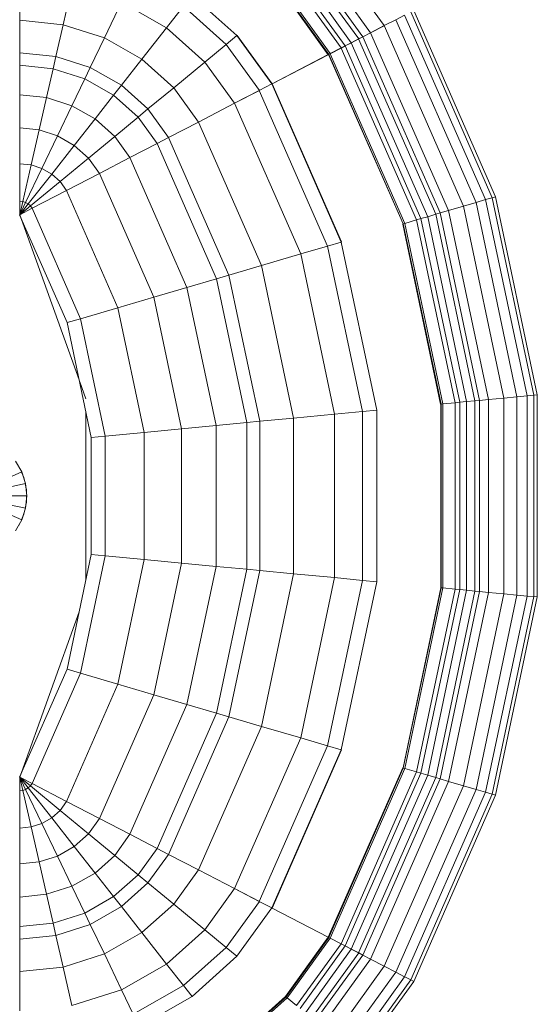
# Model space of a CAD drawing. Header units: millimetres. Extents: x 106 to 21007, y 2709 to 43947.
# Tile 22 of 31: x 14996 to 15215, y 40394 to 40810. Entities that reach past the tile are written whole.
import ezdxf

# ---------------------------------------------------------------- set-up
doc = ezdxf.new("R2010")
doc.units = ezdxf.units.MM
doc.layers.add('M-EQPM-____-OTLN', color=50, linetype='Continuous', lineweight=20)

# ---------------------------------------------------------------- blocks, each defined once
blk = doc.blocks.new('Прямая форма - 83 new-608916-В_Этаж 04_Вентиляция')
at = {"layer": 'M-EQPM-____-OTLN', "color": 9}
for p, q in [((-10.17, -229.97), (-5.13, -218.67)), ((-5.2, -231.59), (-2.62, -219.48)), ((0, -219.76), (0, -232.13)), ((2.62, -219.48), (5.2, -231.59)), ((5.13, -218.67), (10.17, -229.97)), ((-14.69, -227.36), (-10.17, -229.97)), ((-11.3, -229.32), (-12.5, -228.79)), ((10.17, -229.97), (14.69, -227.36)), ((12.5, -228.79), (11.3, -229.32)), ((-217.65, -229.09), (-201.03, -229.09)), ((-201.03, -229.09), (-199.15, -247.41)), ((-201.03, -229.09), (-187.3, -229.09)), ((-201.03, -229.09), (-199.15, -247.41)), ((-187.3, -229.09), (-185.73, -244.35)), ((-187.3, -229.09), (-182.02, -229.09)), ((-187.3, -229.09), (-185.73, -244.35)), ((-182.02, -229.09), (-180.56, -243.17)), ((-182.02, -229.09), (-169.53, -229.09)), ((-182.02, -229.09), (-180.56, -243.17)), ((-169.53, -229.09), (-168.36, -240.39)), ((-169.53, -229.09), (-155.5, -229.09)), ((-169.53, -229.09), (-168.36, -240.39)), ((-155.5, -229.09), (-154.66, -237.26)), ((-155.5, -229.09), (-140.36, -229.09)), ((-155.5, -229.09), (-154.66, -237.26)), ((-140.36, -229.09), (-139.86, -233.89)), ((-140.36, -229.09), (-124.56, -229.09)), ((-140.36, -229.09), (-139.86, -233.89)), ((-139.86, -233.89), (-124.43, -230.37)), ((-139.86, -233.89), (-124.43, -230.37)), ((-138.4, -238.46), (-124.04, -231.59)), ((-138.4, -238.46), (-124.04, -231.59)), ((-136.04, -242.61), (-123.41, -232.69)), ((-136.04, -242.61), (-123.41, -232.69)), ((-118.83, -229.09), (-124.56, -229.09)), ((-124.56, -229.09), (-124.43, -230.37)), ((-124.56, -229.09), (-124.43, -230.37)), ((-118.83, -229.09), (-124.43, -230.37)), ((-118.83, -229.09), (-124.43, -230.37)), ((-124.43, -230.37), (-124.04, -231.59)), ((-124.43, -230.37), (-124.04, -231.59)), ((-118.83, -229.09), (-124.04, -231.59)), ((-118.83, -229.09), (-124.04, -231.59)), ((-124.04, -231.59), (-123.41, -232.69)), ((-124.04, -231.59), (-123.41, -232.69)), ((-118.83, -229.09), (-123.41, -232.69)), ((-118.83, -229.09), (-123.41, -232.69)), ((-123.41, -232.69), (-122.57, -233.63)), ((-123.41, -232.69), (-122.57, -233.63)), ((-118.83, -229.09), (-122.57, -233.63)), ((-118.83, -229.09), (-122.57, -233.63)), ((-121.57, -234.34), (-118.85, -229.09)), ((-118.83, -229.09), (-121.56, -234.36)), ((-118.83, -229.07), (-73.23, -249.09)), ((-49.02, -254.19), (-118.83, -229.09)), ((-10.17, -229.97), (-5.2, -231.59)), ((-7.73, -230.91), (-10.11, -229.85)), ((-6.44, -231.18), (-7.73, -230.91)), ((-5.2, -231.59), (0, -232.13)), ((-2.61, -232), (-5.17, -231.45)), ((0, -232), (-2.61, -232)), ((0, -232.13), (5.2, -231.59)), ((2.61, -232), (1.3, -232)), ((5.17, -231.45), (2.61, -232)), ((5.2, -231.59), (10.17, -229.97)), ((7.73, -230.91), (6.44, -231.18)), ((10.11, -229.85), (7.73, -230.91)), ((118.83, -229.09), (49.02, -254.19)), ((73.23, -249.09), (118.83, -229.07)), ((118.83, -229.09), (124.43, -230.37)), ((118.83, -229.09), (124.56, -229.09)), ((118.83, -229.09), (124.04, -231.59)), ((118.83, -229.09), (124.43, -230.37)), ((118.83, -229.09), (123.41, -232.69)), ((118.83, -229.09), (124.04, -231.59)), ((118.83, -229.09), (122.57, -233.63)), ((118.83, -229.09), (123.41, -232.69)), ((118.83, -229.09), (121.56, -234.36)), ((118.83, -229.09), (122.57, -233.63)), ((121.57, -234.34), (118.85, -229.09)), ((122.57, -233.63), (123.41, -232.69)), ((122.57, -233.63), (123.41, -232.69)), ((123.41, -232.69), (124.04, -231.59)), ((123.41, -232.69), (124.04, -231.59)), ((136.04, -242.61), (123.41, -232.69)), ((136.04, -242.61), (123.41, -232.69)), ((124.04, -231.59), (124.43, -230.37)), ((124.04, -231.59), (124.43, -230.37)), ((138.4, -238.46), (124.04, -231.59)), ((138.4, -238.46), (124.04, -231.59)), ((124.43, -230.37), (124.56, -229.09)), ((124.43, -230.37), (124.56, -229.09)), ((139.86, -233.89), (124.43, -230.37)), ((139.86, -233.89), (124.43, -230.37)), ((140.36, -229.09), (124.56, -229.09)), ((139.86, -233.89), (140.36, -229.09)), ((139.86, -233.89), (140.36, -229.09)), ((155.5, -229.09), (140.36, -229.09)), ((154.66, -237.26), (155.5, -229.09)), ((154.66, -237.26), (155.5, -229.09)), ((169.53, -229.09), (155.5, -229.09)), ((168.36, -240.39), (169.53, -229.09)), ((168.36, -240.39), (169.53, -229.09)), ((182.02, -229.09), (169.53, -229.09)), ((180.56, -243.17), (182.02, -229.09)), ((180.56, -243.17), (182.02, -229.09)), ((187.3, -229.09), (182.02, -229.09)), ((185.73, -244.35), (187.3, -229.09)), ((185.73, -244.35), (187.3, -229.09)), ((201.03, -229.09), (187.3, -229.09)), ((199.15, -247.41), (201.03, -229.09)), ((199.15, -247.41), (201.03, -229.09)), ((217.65, -229.09), (201.03, -229.09)), ((-154.66, -237.26), (-139.86, -233.89)), ((-154.66, -237.26), (-139.86, -233.89)), ((-139.86, -233.89), (-138.4, -238.46)), ((-139.86, -233.89), (-138.4, -238.46)), ((-132.89, -246.14), (-122.57, -233.63)), ((-132.89, -246.14), (-122.57, -233.63)), ((-129.1, -248.85), (-121.57, -234.34)), ((-129.09, -248.88), (-121.56, -234.36)), ((-122.57, -233.63), (-121.56, -234.36)), ((-122.57, -233.63), (-121.56, -234.36)), ((-121.57, -234.34), (-74.91, -254.82)), ((-121.57, -234.34), (-74.91, -254.82)), ((74.91, -254.82), (121.57, -234.34)), ((74.91, -254.82), (121.57, -234.34)), ((121.56, -234.36), (122.57, -233.63)), ((121.56, -234.36), (122.57, -233.63)), ((129.09, -248.88), (121.56, -234.36)), ((129.11, -248.85), (121.57, -234.34)), ((132.89, -246.14), (122.57, -233.63)), ((132.89, -246.14), (122.57, -233.63)), ((138.4, -238.46), (139.86, -233.89)), ((138.4, -238.46), (139.86, -233.89)), ((154.66, -237.26), (139.86, -233.89)), ((154.66, -237.26), (139.86, -233.89)), ((-180.56, -243.17), (-168.36, -240.39)), ((-180.56, -243.17), (-168.36, -240.39)), ((-168.36, -240.39), (-154.66, -237.26)), ((-168.36, -240.39), (-154.66, -237.26)), ((-168.36, -240.39), (-164.92, -251.17)), ((-168.36, -240.39), (-164.92, -251.17)), ((-154.66, -237.26), (-152.17, -245.06)), ((-154.66, -237.26), (-152.17, -245.06)), ((-152.17, -245.06), (-138.4, -238.46)), ((-152.17, -245.06), (-138.4, -238.46)), ((-138.4, -238.46), (-136.04, -242.61)), ((-138.4, -238.46), (-136.04, -242.61)), ((136.04, -242.61), (138.4, -238.46)), ((136.04, -242.61), (138.4, -238.46)), ((152.17, -245.06), (138.4, -238.46)), ((152.17, -245.06), (138.4, -238.46)), ((152.17, -245.06), (154.66, -237.26)), ((152.17, -245.06), (154.66, -237.26)), ((168.36, -240.39), (154.66, -237.26)), ((168.36, -240.39), (154.66, -237.26)), ((164.92, -251.17), (168.36, -240.39)), ((164.92, -251.17), (168.36, -240.39)), ((180.56, -243.17), (168.36, -240.39)), ((180.56, -243.17), (168.36, -240.39)), ((-199.15, -247.41), (-185.73, -244.35)), ((-199.15, -247.41), (-185.73, -244.35)), ((-185.73, -244.35), (-180.56, -243.17)), ((-185.73, -244.35), (-180.56, -243.17)), ((-185.73, -244.35), (-181.08, -258.9)), ((-185.73, -244.35), (-181.08, -258.9)), ((-180.56, -243.17), (-176.28, -256.6)), ((-180.56, -243.17), (-176.28, -256.6)), ((-164.92, -251.17), (-152.17, -245.06)), ((-164.92, -251.17), (-152.17, -245.06)), ((-152.17, -245.06), (-148.15, -252.12)), ((-152.17, -245.06), (-148.15, -252.12)), ((-148.15, -252.12), (-136.04, -242.61)), ((-148.15, -252.12), (-136.04, -242.61)), ((-136.04, -242.61), (-132.89, -246.14)), ((-136.04, -242.61), (-132.89, -246.14)), ((132.89, -246.14), (136.04, -242.61)), ((132.89, -246.14), (136.04, -242.61)), ((148.15, -252.12), (136.04, -242.61)), ((148.15, -252.12), (136.04, -242.61)), ((148.15, -252.12), (152.17, -245.06)), ((148.15, -252.12), (152.17, -245.06)), ((164.92, -251.17), (152.17, -245.06)), ((164.92, -251.17), (152.17, -245.06)), ((176.28, -256.6), (180.56, -243.17)), ((176.28, -256.6), (180.56, -243.17)), ((185.73, -244.35), (180.56, -243.17)), ((185.73, -244.35), (180.56, -243.17)), ((181.08, -258.9), (185.73, -244.35)), ((181.08, -258.9), (185.73, -244.35)), ((199.15, -247.41), (185.73, -244.35)), ((199.15, -247.41), (185.73, -244.35)), ((-215.38, -251.11), (-199.15, -247.41)), ((-215.38, -251.11), (-199.15, -247.41)), ((-199.15, -247.41), (-193.57, -264.88)), ((-199.15, -247.41), (-193.57, -264.88)), ((-142.78, -258.12), (-132.89, -246.14)), ((-142.78, -258.12), (-132.89, -246.14)), ((-136.32, -262.77), (-129.1, -248.85)), ((-136.31, -262.79), (-129.09, -248.88)), ((-132.89, -246.14), (-129.09, -248.88)), ((-132.89, -246.14), (-129.09, -248.88)), ((-129.1, -248.85), (-79.55, -270.61)), ((-129.1, -248.85), (-79.55, -270.61)), ((-74.91, -254.82), (-73.23, -249.09)), ((-74.91, -254.82), (-73.23, -249.09)), ((-73.23, -249.09), (-24.73, -259.3)), ((24.73, -259.3), (73.23, -249.09)), ((74.91, -254.82), (73.23, -249.09)), ((74.91, -254.82), (73.23, -249.09)), ((79.55, -270.61), (129.11, -248.85)), ((79.55, -270.61), (129.11, -248.85)), ((129.09, -248.88), (132.89, -246.14)), ((129.09, -248.88), (132.89, -246.14)), ((136.31, -262.79), (129.09, -248.88)), ((136.33, -262.77), (129.11, -248.85)), ((142.78, -258.12), (132.89, -246.14)), ((142.78, -258.12), (132.89, -246.14)), ((193.57, -264.88), (199.15, -247.41)), ((193.57, -264.88), (199.15, -247.41)), ((215.38, -251.11), (199.15, -247.41)), ((215.38, -251.11), (199.15, -247.41)), ((-215.38, -251.11), (-208.67, -272.12)), ((-215.38, -251.11), (-208.67, -272.12)), ((-176.28, -256.6), (-164.92, -251.17)), ((-176.28, -256.6), (-164.92, -251.17)), ((-164.92, -251.17), (-159.36, -260.93)), ((-164.92, -251.17), (-159.36, -260.93)), ((-159.36, -260.93), (-148.15, -252.12)), ((-159.36, -260.93), (-148.15, -252.12)), ((-148.15, -252.12), (-142.78, -258.12)), ((-148.15, -252.12), (-142.78, -258.12)), ((142.78, -258.12), (148.15, -252.12)), ((142.78, -258.12), (148.15, -252.12)), ((159.36, -260.93), (148.15, -252.12)), ((159.36, -260.93), (148.15, -252.12)), ((159.36, -260.93), (164.92, -251.17)), ((159.36, -260.93), (164.92, -251.17)), ((176.28, -256.6), (164.92, -251.17)), ((176.28, -256.6), (164.92, -251.17)), ((-181.08, -258.9), (-176.28, -256.6)), ((-181.08, -258.9), (-176.28, -256.6)), ((-176.28, -256.6), (-169.35, -268.77)), ((-176.28, -256.6), (-169.35, -268.77)), ((-79.55, -270.61), (-74.91, -254.82)), ((-79.55, -270.61), (-74.91, -254.82)), ((-74.91, -254.82), (-25.3, -265.27)), ((-74.91, -254.82), (-25.3, -265.27)), ((35.49, -257.04), (-35.49, -257.04)), ((25.3, -265.27), (74.91, -254.82)), ((25.3, -265.27), (74.91, -254.82)), ((48.27, -254.46), (41.1, -257.04)), ((79.55, -270.61), (74.91, -254.82)), ((79.55, -270.61), (74.91, -254.82)), ((169.35, -268.77), (176.28, -256.6)), ((169.35, -268.77), (176.28, -256.6)), ((181.08, -258.9), (176.28, -256.6)), ((181.08, -258.9), (176.28, -256.6)), ((-193.57, -264.88), (-181.08, -258.9)), ((-193.57, -264.88), (-181.08, -258.9)), ((-181.08, -258.9), (-173.57, -272.09)), ((-181.08, -258.9), (-173.57, -272.09)), ((-169.35, -268.77), (-159.36, -260.93)), ((-169.35, -268.77), (-159.36, -260.93)), ((-159.36, -260.93), (-151.94, -269.23)), ((-159.36, -260.93), (-151.94, -269.23)), ((-151.94, -269.23), (-142.78, -258.12)), ((-151.94, -269.23), (-142.78, -258.12)), ((-142.78, -258.12), (-136.31, -262.79)), ((-142.78, -258.12), (-136.31, -262.79)), ((-25.3, -265.27), (-24.73, -259.3)), ((-25.3, -265.27), (-24.73, -259.3)), ((-24.73, -259.3), (24.73, -259.3)), ((25.3, -265.27), (24.73, -259.3)), ((25.3, -265.27), (24.73, -259.3)), ((136.31, -262.79), (142.78, -258.12)), ((136.31, -262.79), (142.78, -258.12)), ((151.94, -269.23), (142.78, -258.12)), ((151.94, -269.23), (142.78, -258.12)), ((151.94, -269.23), (159.36, -260.93)), ((151.94, -269.23), (159.36, -260.93)), ((169.35, -268.77), (159.36, -260.93)), ((169.35, -268.77), (159.36, -260.93)), ((173.57, -272.09), (181.08, -258.9)), ((173.57, -272.09), (181.08, -258.9)), ((193.57, -264.88), (181.08, -258.9)), ((193.57, -264.88), (181.08, -258.9)), ((-208.67, -272.12), (-193.57, -264.88)), ((-208.67, -272.12), (-193.57, -264.88)), ((-193.57, -264.88), (-184.55, -280.71)), ((-193.57, -264.88), (-184.55, -280.71)), ((-143.01, -275.66), (-136.32, -262.77)), ((-143, -275.69), (-136.31, -262.79)), ((-136.32, -262.77), (-84, -285.74)), ((-136.32, -262.77), (-84, -285.74)), ((-26.87, -281.7), (-25.3, -265.27)), ((-26.87, -281.7), (-25.3, -265.27)), ((-25.3, -265.27), (25.3, -265.27)), ((-25.3, -265.27), (25.3, -265.27)), ((26.87, -281.7), (25.3, -265.27)), ((26.87, -281.7), (25.3, -265.27)), ((84, -285.74), (136.33, -262.77)), ((84, -285.74), (136.33, -262.77)), ((143, -275.69), (136.31, -262.79)), ((143.01, -275.66), (136.33, -262.77)), ((184.55, -280.71), (193.57, -264.88)), ((184.55, -280.71), (193.57, -264.88)), ((208.67, -272.12), (193.57, -264.88)), ((208.67, -272.12), (193.57, -264.88)), ((-173.57, -272.09), (-169.35, -268.77)), ((-173.57, -272.09), (-169.35, -268.77)), ((-169.35, -268.77), (-160.1, -279.12)), ((-169.35, -268.77), (-160.1, -279.12)), ((-160.1, -279.12), (-151.94, -269.23)), ((-160.1, -279.12), (-151.94, -269.23)), ((-151.94, -269.23), (-143, -275.69)), ((-151.94, -269.23), (-143, -275.69)), ((143, -275.69), (151.94, -269.23)), ((143, -275.69), (151.94, -269.23)), ((160.1, -279.12), (151.94, -269.23)), ((160.1, -279.12), (151.94, -269.23)), ((160.1, -279.12), (169.35, -268.77)), ((160.1, -279.12), (169.35, -268.77)), ((173.57, -272.09), (169.35, -268.77)), ((173.57, -272.09), (169.35, -268.77)), ((-219, -277.06), (-208.67, -272.12)), ((-219, -277.06), (-208.67, -272.12)), ((-208.67, -272.12), (-197.84, -291.15)), ((-208.67, -272.12), (-197.84, -291.15)), ((-184.55, -280.71), (-173.57, -272.09)), ((-184.55, -280.71), (-173.57, -272.09)), ((-173.57, -272.09), (-163.55, -283.3)), ((-173.57, -272.09), (-163.55, -283.3)), ((-84, -285.74), (-79.55, -270.61)), ((-84, -285.74), (-79.55, -270.61)), ((-79.55, -270.61), (-26.87, -281.7)), ((-79.55, -270.61), (-26.87, -281.7)), ((26.87, -281.7), (79.55, -270.61)), ((26.87, -281.7), (79.55, -270.61)), ((84, -285.74), (79.55, -270.61)), ((84, -285.74), (79.55, -270.61)), ((163.55, -283.3), (173.57, -272.09)), ((163.55, -283.3), (173.57, -272.09)), ((184.55, -280.71), (173.57, -272.09)), ((184.55, -280.71), (173.57, -272.09)), ((197.84, -291.15), (208.67, -272.12)), ((197.84, -291.15), (208.67, -272.12)), ((-219, -277.06), (-206.92, -298.28)), ((-219, -277.06), (-206.92, -298.28)), ((-148.97, -287.14), (-143.01, -275.66)), ((-148.95, -287.16), (-143, -275.69)), ((-143.01, -275.66), (-88.12, -299.76)), ((-143.01, -275.66), (-88.12, -299.76)), ((88.13, -299.76), (143.01, -275.66)), ((88.13, -299.76), (143.01, -275.66)), ((148.95, -287.16), (143, -275.69)), ((148.97, -287.14), (143.01, -275.66)), ((-224.25, -279.58), (-211.54, -301.9)), ((-211.54, -301.9), (-224.25, -279.58)), ((-197.84, -291.15), (-184.55, -280.71)), ((-197.84, -291.15), (-184.55, -280.71)), ((-184.55, -280.71), (-172.52, -294.17)), ((-184.55, -280.71), (-172.52, -294.17)), ((-163.55, -283.3), (-160.1, -279.12)), ((-163.55, -283.3), (-160.1, -279.12)), ((-160.1, -279.12), (-148.95, -287.16)), ((-160.1, -279.12), (-148.95, -287.16)), ((-28.37, -297.46), (-26.87, -281.7)), ((-28.37, -297.46), (-26.87, -281.7)), ((-26.87, -281.7), (26.87, -281.7)), ((-26.87, -281.7), (26.87, -281.7)), ((28.37, -297.46), (26.87, -281.7)), ((28.37, -297.46), (26.87, -281.7)), ((148.95, -287.16), (160.1, -279.12)), ((148.95, -287.16), (160.1, -279.12)), ((163.55, -283.3), (160.1, -279.12)), ((163.55, -283.3), (160.1, -279.12)), ((172.52, -294.17), (184.55, -280.71)), ((172.52, -294.17), (184.55, -280.71)), ((197.84, -291.15), (184.55, -280.71)), ((197.84, -291.15), (184.55, -280.71)), ((-172.52, -294.17), (-163.55, -283.3)), ((-172.52, -294.17), (-163.55, -283.3)), ((-163.55, -283.3), (-151.47, -292.02)), ((-163.55, -283.3), (-151.47, -292.02)), ((-88.12, -299.76), (-84, -285.74)), ((-88.12, -299.76), (-84, -285.74)), ((-84, -285.74), (-28.37, -297.46)), ((-84, -285.74), (-28.37, -297.46)), ((28.37, -297.46), (84, -285.74)), ((28.37, -297.46), (84, -285.74)), ((88.13, -299.76), (84, -285.74)), ((88.13, -299.76), (84, -285.74)), ((151.47, -292.02), (163.55, -283.3)), ((151.47, -292.02), (163.55, -283.3)), ((172.52, -294.17), (163.55, -283.3)), ((172.52, -294.17), (163.55, -283.3)), ((-206.92, -298.28), (-197.84, -291.15)), ((-206.92, -298.28), (-197.84, -291.15)), ((-197.84, -291.15), (-183.37, -307.32)), ((-197.84, -291.15), (-183.37, -307.32)), ((-151.49, -291.99), (-148.97, -287.14)), ((-151.47, -292.02), (-148.95, -287.16)), ((-148.97, -287.14), (-91.79, -312.24)), ((-148.97, -287.14), (-91.79, -312.24)), ((91.79, -312.24), (148.97, -287.14)), ((91.79, -312.24), (148.97, -287.14)), ((151.47, -292.02), (148.95, -287.16)), ((151.49, -291.99), (148.97, -287.14)), ((183.37, -307.32), (197.84, -291.15)), ((183.37, -307.32), (197.84, -291.15)), ((206.92, -298.28), (197.84, -291.15)), ((206.92, -298.28), (197.84, -291.15)), ((-183.37, -307.32), (-172.52, -294.17)), ((-183.37, -307.32), (-172.52, -294.17)), ((-172.52, -294.17), (-158.02, -304.64)), ((-172.52, -294.17), (-158.02, -304.64)), ((-158.03, -304.61), (-151.49, -291.99)), ((-158.02, -304.64), (-151.47, -292.02)), ((-151.49, -291.99), (-93.35, -317.52)), ((-151.49, -291.99), (-93.35, -317.52)), ((93.35, -317.52), (151.49, -291.99)), ((93.35, -317.52), (151.49, -291.99)), ((158.02, -304.64), (151.47, -292.02)), ((158.03, -304.61), (151.49, -291.99)), ((158.02, -304.64), (172.52, -294.17)), ((158.02, -304.64), (172.52, -294.17)), ((183.37, -307.32), (172.52, -294.17)), ((183.37, -307.32), (172.52, -294.17)), ((-211.54, -301.9), (-206.92, -298.28)), ((-211.54, -301.9), (-206.92, -298.28)), ((-206.92, -298.28), (-190.79, -316.32)), ((-206.92, -298.28), (-190.79, -316.32)), ((-29.77, -312.05), (-28.37, -297.46)), ((-29.77, -312.05), (-28.37, -297.46)), ((-28.37, -297.46), (28.37, -297.46)), ((-28.37, -297.46), (28.37, -297.46)), ((29.77, -312.05), (28.37, -297.46)), ((29.77, -312.05), (28.37, -297.46)), ((190.79, -316.32), (206.92, -298.28)), ((190.79, -316.32), (206.92, -298.28)), ((-211.54, -301.9), (-194.56, -320.89)), ((-194.56, -320.89), (-211.54, -301.9)), ((-91.79, -312.24), (-88.12, -299.76)), ((-91.79, -312.24), (-88.12, -299.76)), ((-88.12, -299.76), (-29.77, -312.05)), ((-88.12, -299.76), (-29.77, -312.05)), ((29.77, -312.05), (88.13, -299.76)), ((29.77, -312.05), (88.13, -299.76)), ((91.79, -312.24), (88.13, -299.76)), ((91.79, -312.24), (88.13, -299.76)), ((194.56, -320.89), (211.54, -301.9)), ((211.54, -301.9), (194.56, -320.89)), ((-190.79, -316.32), (-183.37, -307.32)), ((-190.79, -316.32), (-183.37, -307.32)), ((-183.37, -307.32), (-165.94, -319.91)), ((-183.37, -307.32), (-165.94, -319.91)), ((-165.95, -319.88), (-158.03, -304.61)), ((-165.94, -319.91), (-158.02, -304.64)), ((-158.03, -304.61), (-97.38, -331.24)), ((-158.03, -304.61), (-97.38, -331.24)), ((97.38, -331.24), (158.03, -304.61)), ((97.38, -331.24), (158.03, -304.61)), ((165.94, -319.91), (158.02, -304.64)), ((165.96, -319.88), (158.03, -304.61)), ((165.94, -319.91), (183.37, -307.32)), ((165.94, -319.91), (183.37, -307.32)), ((190.79, -316.32), (183.37, -307.32)), ((190.79, -316.32), (183.37, -307.32)), ((-31, -325.04), (-29.77, -312.05)), ((-31, -325.04), (-29.77, -312.05)), ((-29.77, -312.05), (29.77, -312.05)), ((-29.77, -312.05), (29.77, -312.05)), ((31.01, -325.04), (29.77, -312.05)), ((31.01, -325.04), (29.77, -312.05)), ((-93.35, -317.52), (-91.79, -312.24)), ((-93.35, -317.52), (-91.79, -312.24)), ((-91.79, -312.24), (-31, -325.04)), ((-91.79, -312.24), (-31, -325.04)), ((31.01, -325.04), (91.79, -312.24)), ((31.01, -325.04), (91.79, -312.24)), ((93.35, -317.52), (91.79, -312.24)), ((93.35, -317.52), (91.79, -312.24)), ((-232.98, -318.74), (-212.08, -342.12)), ((-232.98, -318.74), (-212.08, -342.12)), ((-232.48, -318.35), (-211.67, -341.62)), ((-232.48, -318.35), (-211.67, -341.62)), ((-232.37, -318.27), (-211.59, -341.52)), ((-232.37, -318.27), (-211.59, -341.52)), ((-211.5, -341.42), (-232.27, -318.19)), ((-232.27, -318.19), (-211.5, -341.42)), ((-194.56, -320.89), (-190.79, -316.32)), ((-194.56, -320.89), (-190.79, -316.32)), ((-190.79, -316.32), (-171.36, -330.35)), ((-190.79, -316.32), (-171.36, -330.35)), ((-171.37, -330.33), (-165.95, -319.88)), ((-171.36, -330.35), (-165.94, -319.91)), ((-165.95, -319.88), (-102.26, -347.85)), ((-165.95, -319.88), (-102.26, -347.85)), ((-97.38, -331.24), (-93.35, -317.52)), ((-97.38, -331.24), (-93.35, -317.52)), ((-93.35, -317.52), (-31.53, -330.54)), ((-93.35, -317.52), (-31.53, -330.54)), ((31.53, -330.54), (93.35, -317.52)), ((31.53, -330.54), (93.35, -317.52)), ((97.38, -331.24), (93.35, -317.52)), ((97.38, -331.24), (93.35, -317.52)), ((102.26, -347.85), (165.96, -319.88)), ((102.26, -347.85), (165.96, -319.88)), ((171.36, -330.35), (165.94, -319.91)), ((171.37, -330.33), (165.96, -319.88)), ((171.36, -330.35), (190.79, -316.32)), ((171.36, -330.35), (190.79, -316.32)), ((194.56, -320.89), (190.79, -316.32)), ((194.56, -320.89), (190.79, -316.32)), ((-194.56, -320.89), (-174.11, -335.65)), ((-194.56, -320.89), (-174.11, -335.65)), ((174.11, -335.65), (194.56, -320.89)), ((174.11, -335.65), (194.56, -320.89)), ((194.65, -320.99), (174.17, -335.77)), ((174.17, -335.77), (194.65, -320.99)), ((194.65, -320.99), (194.56, -320.89)), ((194.65, -320.99), (194.56, -320.89)), ((-31.53, -330.54), (-31, -325.04)), ((-31.53, -330.54), (-31, -325.04)), ((-31, -325.04), (31.01, -325.04)), ((-31, -325.04), (31.01, -325.04)), ((31.53, -330.54), (31.01, -325.04)), ((31.53, -330.54), (31.01, -325.04)), ((-174.12, -335.63), (-171.37, -330.33)), ((-171.37, -330.33), (-105.6, -359.2)), ((-171.37, -330.33), (-105.6, -359.2)), ((-102.26, -347.85), (-97.38, -331.24)), ((-102.26, -347.85), (-97.38, -331.24)), ((-97.38, -331.24), (-32.89, -344.83)), ((-97.38, -331.24), (-32.89, -344.83)), ((-32.89, -344.83), (-31.53, -330.54)), ((-32.89, -344.83), (-31.53, -330.54)), ((-31.53, -330.54), (31.53, -330.54)), ((-31.53, -330.54), (31.53, -330.54)), ((32.89, -344.83), (31.53, -330.54)), ((32.89, -344.83), (31.53, -330.54)), ((32.89, -344.83), (97.38, -331.24)), ((32.89, -344.83), (97.38, -331.24)), ((102.26, -347.85), (97.38, -331.24)), ((102.26, -347.85), (97.38, -331.24)), ((105.6, -359.2), (171.37, -330.33)), ((105.6, -359.2), (171.37, -330.33)), ((174.12, -335.63), (171.37, -330.33)), ((-186.5, -359.48), (-174.19, -335.75)), ((-174.17, -335.77), (-186.47, -359.48)), ((-174.19, -335.75), (-174.12, -335.63)), ((-107.33, -365.1), (-174.19, -335.75)), ((-174.19, -335.75), (-107.33, -365.1)), ((-174.17, -335.77), (-174.11, -335.65)), ((-174.12, -335.63), (-107.3, -364.97)), ((-174.12, -335.63), (-107.3, -364.97)), ((107.3, -364.97), (174.12, -335.63)), ((107.3, -364.97), (174.12, -335.63)), ((107.33, -365.1), (174.19, -335.75)), ((107.33, -365.1), (174.19, -335.75)), ((174.17, -335.77), (174.11, -335.65)), ((174.19, -335.75), (174.12, -335.63)), ((174.17, -335.77), (186.47, -359.48)), ((186.5, -359.48), (174.19, -335.75)), ((-215.37, -346.11), (-212.08, -342.12)), ((-215.37, -346.11), (-212.08, -342.12)), ((-212.08, -342.12), (-211.67, -341.62)), ((-212.08, -342.12), (-211.67, -341.62)), ((-212.08, -342.12), (-186.91, -360.29)), ((-212.08, -342.12), (-186.91, -360.29)), ((-211.67, -341.62), (-211.59, -341.52)), ((-211.67, -341.62), (-211.59, -341.52)), ((-211.67, -341.62), (-186.62, -359.7)), ((-211.67, -341.62), (-186.62, -359.7)), ((-211.59, -341.52), (-211.5, -341.42)), ((-211.59, -341.52), (-211.5, -341.42)), ((-211.59, -341.52), (-186.56, -359.58)), ((-211.59, -341.52), (-186.56, -359.58)), ((-211.5, -341.42), (-186.47, -359.48)), ((-211.5, -341.42), (-186.47, -359.48)), ((-34.54, -362.11), (-32.89, -344.83)), ((-34.54, -362.11), (-32.89, -344.83)), ((-32.89, -344.83), (32.89, -344.83)), ((-32.89, -344.83), (32.89, -344.83)), ((34.54, -362.11), (32.89, -344.83)), ((34.54, -362.11), (32.89, -344.83)), ((211.5, -341.42), (186.47, -359.48)), ((186.47, -359.48), (211.5, -341.42)), ((186.56, -359.58), (211.59, -341.52)), ((186.56, -359.58), (211.59, -341.52)), ((186.62, -359.7), (211.67, -341.62)), ((186.62, -359.7), (211.67, -341.62)), ((186.91, -360.29), (212.08, -342.12)), ((186.91, -360.29), (212.08, -342.12)), ((-216.57, -347.56), (-190.19, -366.61)), ((-216.57, -347.56), (-190.19, -366.61)), ((-215.37, -346.11), (-189.31, -364.92)), ((-215.37, -346.11), (-189.31, -364.92)), ((-105.6, -359.2), (-102.26, -347.85)), ((-105.6, -359.2), (-102.26, -347.85)), ((-102.26, -347.85), (-34.54, -362.11)), ((-102.26, -347.85), (-34.54, -362.11)), ((34.54, -362.11), (102.26, -347.85)), ((34.54, -362.11), (102.26, -347.85)), ((105.6, -359.2), (102.26, -347.85)), ((105.6, -359.2), (102.26, -347.85)), ((189.31, -364.92), (215.37, -346.11)), ((189.31, -364.92), (215.37, -346.11)), ((190.19, -366.61), (216.57, -347.56)), ((190.19, -366.61), (216.57, -347.56)), ((-220.62, -352.47), (-193.14, -372.31)), ((-220.62, -352.47), (-193.14, -372.31)), ((-218.42, -349.8), (-191.53, -369.2)), ((-218.42, -349.8), (-191.53, -369.2)), ((191.54, -369.2), (218.42, -349.8)), ((191.54, -369.2), (218.42, -349.8)), ((193.14, -372.31), (220.62, -352.47)), ((193.14, -372.31), (220.62, -352.47)), ((-224.2, -356.81), (-195.76, -377.34)), ((-224.2, -356.81), (-195.76, -377.34)), ((-221.87, -353.98), (-194.04, -374.07)), ((-221.87, -353.98), (-194.04, -374.07)), ((194.06, -374.06), (221.87, -353.98)), ((194.06, -374.06), (221.87, -353.98)), ((195.76, -377.34), (224.2, -356.81)), ((195.76, -377.34), (224.2, -356.81)), ((-228.31, -361.79), (-198.76, -383.13)), ((-228.31, -361.79), (-198.76, -383.13)), ((-189.31, -364.91), (-186.91, -360.27)), ((-189.3, -364.93), (-186.9, -360.3)), ((-186.91, -360.27), (-186.62, -359.72)), ((-186.9, -360.3), (-186.6, -359.72)), ((-186.9, -360.28), (-115.17, -391.77)), ((-186.9, -360.28), (-115.17, -391.77)), ((-186.62, -359.72), (-186.56, -359.6)), ((-186.6, -359.72), (-186.54, -359.6)), ((-186.6, -359.73), (-115, -391.17)), ((-186.6, -359.73), (-115, -391.17)), ((-186.56, -359.6), (-186.5, -359.48)), ((-186.54, -359.6), (-186.47, -359.48)), ((-186.54, -359.61), (-114.96, -391.04)), ((-186.54, -359.61), (-114.96, -391.04)), ((-114.92, -390.91), (-186.5, -359.48)), ((-186.5, -359.48), (-114.92, -390.91)), ((-107.3, -364.97), (-105.6, -359.2)), ((-107.3, -364.97), (-105.6, -359.2)), ((-105.6, -359.2), (-35.67, -373.93)), ((-105.6, -359.2), (-35.67, -373.93)), ((35.67, -373.93), (105.6, -359.2)), ((35.67, -373.93), (105.6, -359.2)), ((107.3, -364.97), (105.6, -359.2)), ((107.3, -364.97), (105.6, -359.2)), ((114.96, -391.04), (186.54, -359.61)), ((114.96, -391.04), (186.54, -359.61)), ((115, -391.17), (186.6, -359.73)), ((115, -391.17), (186.6, -359.73)), ((115.17, -391.77), (186.9, -360.28)), ((115.17, -391.77), (186.9, -360.28)), ((186.54, -359.6), (186.47, -359.48)), ((186.5, -359.48), (186.56, -359.6)), ((186.6, -359.72), (186.54, -359.6)), ((186.62, -359.72), (186.56, -359.6)), ((186.9, -360.3), (186.6, -359.72)), ((186.91, -360.27), (186.62, -359.72)), ((189.3, -364.93), (186.9, -360.3)), ((189.31, -364.91), (186.91, -360.27)), ((198.76, -383.13), (228.31, -361.79)), ((198.76, -383.13), (228.31, -361.79)), ((-231.76, -365.97), (-201.27, -387.98)), ((-231.76, -365.97), (-201.27, -387.98)), ((-190.19, -366.59), (-189.31, -364.91)), ((-190.17, -366.62), (-189.3, -364.93)), ((-189.3, -364.91), (-116.66, -396.81)), ((-189.3, -364.91), (-116.66, -396.81)), ((-107.33, -365.1), (-107.3, -364.97)), ((-107.33, -365.1), (-107.3, -364.97)), ((-107.3, -364.97), (-36.24, -379.93)), ((-36.24, -379.93), (-107.3, -364.97)), ((-35.67, -373.93), (-34.54, -362.11)), ((-35.67, -373.93), (-34.54, -362.11)), ((-34.54, -362.11), (34.54, -362.11)), ((-34.54, -362.11), (34.54, -362.11)), ((35.67, -373.93), (34.54, -362.11)), ((35.67, -373.93), (34.54, -362.11)), ((36.24, -379.93), (107.3, -364.97)), ((36.24, -379.93), (107.3, -364.97)), ((107.33, -365.1), (107.3, -364.97)), ((107.33, -365.1), (107.3, -364.97)), ((116.66, -396.81), (189.3, -364.91)), ((116.66, -396.81), (189.3, -364.91)), ((190.17, -366.62), (189.3, -364.93)), ((190.19, -366.59), (189.31, -364.91)), ((-234.43, -369.21), (-203.22, -391.74)), ((-234.43, -369.21), (-203.22, -391.74)), ((-193.14, -372.29), (-191.53, -369.19)), ((-193.13, -372.32), (-191.52, -369.21)), ((-191.53, -369.19), (-190.19, -366.59)), ((-191.52, -369.21), (-190.17, -366.62)), ((-191.52, -369.2), (-118.02, -401.46)), ((-191.52, -369.2), (-118.02, -401.46)), ((-190.17, -366.6), (-117.19, -398.64)), ((-190.17, -366.6), (-117.19, -398.64)), ((117.19, -398.64), (190.17, -366.6)), ((117.19, -398.64), (190.17, -366.6)), ((118.02, -401.46), (191.52, -369.2)), ((118.02, -401.46), (191.52, -369.2)), ((191.52, -369.21), (190.17, -366.62)), ((191.54, -369.19), (190.19, -366.59)), ((193.13, -372.32), (191.52, -369.21)), ((193.14, -372.29), (191.54, -369.19)), ((-237.16, -372.51), (-205.2, -395.58)), ((-237.16, -372.51), (-205.2, -395.58)), ((-236.25, -371.41), (-204.55, -394.29)), ((-236.25, -371.41), (-204.55, -394.29)), ((-195.76, -377.33), (-194.06, -374.05)), ((-195.73, -377.33), (-194.04, -374.07)), ((-194.06, -374.05), (-193.14, -372.29)), ((-194.04, -374.07), (-193.13, -372.32)), ((-194.04, -374.05), (-119.58, -406.75)), ((-194.04, -374.05), (-119.58, -406.75)), ((-193.13, -372.3), (-119.02, -404.84)), ((-193.13, -372.3), (-119.02, -404.84)), ((-36.24, -379.93), (-35.67, -373.93)), ((-36.24, -379.93), (-35.67, -373.93)), ((-35.67, -373.93), (35.67, -373.93)), ((-35.67, -373.93), (35.67, -373.93)), ((36.24, -379.93), (35.67, -373.93)), ((36.24, -379.93), (35.67, -373.93)), ((119.02, -404.84), (193.14, -372.29)), ((119.02, -404.84), (193.14, -372.29)), ((119.58, -406.75), (194.04, -374.05)), ((119.58, -406.75), (194.04, -374.05)), ((194.04, -374.07), (193.13, -372.32)), ((194.06, -374.05), (193.14, -372.29)), ((195.73, -377.33), (194.04, -374.07)), ((195.76, -377.33), (194.06, -374.05)), ((-198.76, -383.11), (-195.77, -377.35)), ((-198.73, -383.11), (-195.74, -377.35)), ((-195.74, -377.33), (-120.62, -410.31)), ((-195.74, -377.33), (-120.62, -410.31)), ((120.63, -410.31), (195.74, -377.33)), ((120.63, -410.31), (195.74, -377.33)), ((198.73, -383.11), (195.74, -377.35)), ((198.76, -383.11), (195.77, -377.35)), ((-36.24, -379.93), (36.24, -379.93)), ((36.24, -379.93), (-36.24, -379.93)), ((-201.27, -387.96), (-198.77, -383.14)), ((-201.25, -387.96), (-198.75, -383.14)), ((-198.75, -383.12), (-122.48, -416.6)), ((-198.75, -383.12), (-122.48, -416.6)), ((122.48, -416.6), (198.76, -383.11)), ((122.48, -416.6), (198.76, -383.11)), ((201.25, -387.96), (198.75, -383.14)), ((201.27, -387.96), (198.77, -383.14)), ((-203.22, -391.72), (-201.29, -387.99)), ((-203.2, -391.72), (-201.26, -387.99)), ((-201.26, -387.97), (-124.03, -421.88)), ((-201.26, -387.97), (-124.03, -421.88)), ((-115, -391.17), (-114.96, -391.04)), ((-115, -391.17), (-114.96, -391.04)), ((-114.92, -390.91), (-114.96, -391.04)), ((-114.96, -391.04), (-114.92, -390.91)), ((-38.83, -407.07), (-114.96, -391.04)), ((-114.96, -391.04), (-38.83, -407.07)), ((114.92, -390.91), (38.82, -406.94)), ((38.82, -406.94), (114.92, -390.91)), ((38.83, -407.07), (114.96, -391.04)), ((38.83, -407.07), (114.96, -391.04)), ((114.92, -390.91), (114.96, -391.04)), ((114.96, -391.04), (114.92, -390.91)), ((115, -391.17), (114.96, -391.04)), ((115, -391.17), (114.96, -391.04)), ((124.03, -421.88), (201.26, -387.97)), ((124.03, -421.88), (201.26, -387.97)), ((203.2, -391.72), (201.26, -387.99)), ((-205.2, -395.58), (-204.54, -394.3)), ((-204.55, -394.28), (-203.24, -391.75)), ((-204.54, -394.29), (-126.04, -428.75)), ((-204.54, -394.29), (-126.04, -428.75)), ((-204.53, -394.28), (-203.21, -391.75)), ((-203.21, -391.73), (-125.23, -425.96)), ((-203.21, -391.73), (-125.23, -425.96)), ((-116.66, -396.81), (-115.17, -391.77)), ((-116.66, -396.81), (-115.17, -391.77)), ((-115.17, -391.77), (-115, -391.17)), ((-115.17, -391.77), (-115, -391.17)), ((-115.17, -391.77), (-38.9, -407.83)), ((-115.17, -391.77), (-38.9, -407.83)), ((-115, -391.17), (-38.84, -407.21)), ((-115, -391.17), (-38.84, -407.21)), ((38.84, -407.21), (115, -391.17)), ((38.84, -407.21), (115, -391.17)), ((38.9, -407.83), (115.17, -391.77)), ((38.9, -407.83), (115.17, -391.77)), ((115.17, -391.77), (115, -391.17)), ((115.17, -391.77), (115, -391.17)), ((116.66, -396.81), (115.17, -391.77)), ((116.66, -396.81), (115.17, -391.77)), ((125.23, -425.96), (203.21, -391.73)), ((125.23, -425.96), (203.21, -391.73)), ((126.05, -428.75), (204.54, -394.29)), ((126.05, -428.75), (204.54, -394.29)), ((-205.21, -395.56), (-126.45, -430.14)), ((-205.21, -395.56), (-126.45, -430.14)), ((-118.02, -401.46), (-117.19, -398.64)), ((-118.02, -401.46), (-117.19, -398.64)), ((-117.19, -398.64), (-116.66, -396.81)), ((-117.19, -398.64), (-116.66, -396.81)), ((-117.19, -398.64), (-39.58, -414.98)), ((-117.19, -398.64), (-39.58, -414.98)), ((-116.66, -396.81), (-39.4, -413.08)), ((-116.66, -396.81), (-39.4, -413.08)), ((39.4, -413.08), (116.66, -396.81)), ((39.4, -413.08), (116.66, -396.81)), ((39.58, -414.98), (117.19, -398.64)), ((39.58, -414.98), (117.19, -398.64)), ((117.19, -398.64), (116.66, -396.81)), ((117.19, -398.64), (116.66, -396.81)), ((118.02, -401.46), (117.19, -398.64)), ((118.02, -401.46), (117.19, -398.64)), ((126.45, -430.14), (205.21, -395.56)), ((126.45, -430.14), (205.21, -395.56)), ((-119.02, -404.84), (-118.02, -401.46)), ((-119.02, -404.84), (-118.02, -401.46)), ((-118.02, -401.46), (-39.86, -417.92)), ((-118.02, -401.46), (-39.86, -417.92)), ((39.87, -417.92), (118.02, -401.46)), ((39.87, -417.92), (118.02, -401.46)), ((119.02, -404.84), (118.02, -401.46)), ((119.02, -404.84), (118.02, -401.46)), ((-120.62, -410.31), (-119.58, -406.75)), ((-120.62, -410.31), (-119.58, -406.75)), ((-119.58, -406.75), (-119.02, -404.84)), ((-119.58, -406.75), (-119.02, -404.84)), ((-119.58, -406.75), (-40.39, -423.42)), ((-119.58, -406.75), (-40.39, -423.42)), ((-119.02, -404.84), (-40.2, -421.44)), ((-119.02, -404.84), (-40.2, -421.44)), ((-38.9, -407.83), (-38.84, -407.21)), ((-38.9, -407.83), (-38.84, -407.21)), ((-38.84, -407.21), (-38.83, -407.07)), ((-38.84, -407.21), (-38.83, -407.07)), ((-38.84, -407.21), (38.84, -407.21)), ((-38.84, -407.21), (38.84, -407.21)), ((-38.83, -407.07), (38.83, -407.07)), ((-38.83, -407.07), (38.83, -407.07)), ((38.82, -406.94), (38.83, -407.07)), ((38.83, -407.07), (38.82, -406.94)), ((38.84, -407.21), (38.83, -407.07)), ((38.84, -407.21), (38.83, -407.07)), ((38.9, -407.83), (38.84, -407.21)), ((38.9, -407.83), (38.84, -407.21)), ((40.2, -421.44), (119.02, -404.84)), ((40.2, -421.44), (119.02, -404.84)), ((40.39, -423.42), (119.58, -406.75)), ((40.39, -423.42), (119.58, -406.75)), ((119.58, -406.75), (119.02, -404.84)), ((119.58, -406.75), (119.02, -404.84)), ((120.63, -410.31), (119.58, -406.75)), ((120.63, -410.31), (119.58, -406.75)), ((-122.48, -416.6), (-120.62, -410.31)), ((-122.48, -416.6), (-120.62, -410.31)), ((-120.62, -410.31), (-40.74, -427.13)), ((-120.62, -410.31), (-40.74, -427.13)), ((-39.4, -413.08), (-38.9, -407.83)), ((-39.4, -413.08), (-38.9, -407.83)), ((-38.9, -407.83), (38.9, -407.83)), ((-38.9, -407.83), (38.9, -407.83)), ((39.4, -413.08), (38.9, -407.83)), ((39.4, -413.08), (38.9, -407.83)), ((40.74, -427.13), (120.63, -410.31)), ((40.74, -427.13), (120.63, -410.31)), ((122.48, -416.6), (120.63, -410.31)), ((122.48, -416.6), (120.63, -410.31)), ((-39.86, -417.92), (-39.58, -414.98)), ((-39.86, -417.92), (-39.58, -414.98)), ((-39.58, -414.98), (-39.4, -413.08)), ((-39.58, -414.98), (-39.4, -413.08)), ((-39.58, -414.98), (39.58, -414.98)), ((-39.58, -414.98), (39.58, -414.98)), ((-39.4, -413.08), (39.4, -413.08)), ((-39.4, -413.08), (39.4, -413.08)), ((39.58, -414.98), (39.4, -413.08)), ((39.58, -414.98), (39.4, -413.08)), ((39.87, -417.92), (39.58, -414.98)), ((39.87, -417.92), (39.58, -414.98)), ((-124.03, -421.88), (-122.48, -416.6)), ((-124.03, -421.88), (-122.48, -416.6)), ((-122.48, -416.6), (-41.37, -433.69)), ((-122.48, -416.6), (-41.37, -433.69)), ((-40.2, -421.44), (-39.86, -417.92)), ((-40.2, -421.44), (-39.86, -417.92)), ((-39.86, -417.92), (39.87, -417.92)), ((-39.86, -417.92), (39.87, -417.92)), ((40.2, -421.44), (39.87, -417.92)), ((40.2, -421.44), (39.87, -417.92)), ((41.37, -433.69), (122.48, -416.6)), ((41.37, -433.69), (122.48, -416.6)), ((124.03, -421.88), (122.48, -416.6)), ((124.03, -421.88), (122.48, -416.6)), ((-125.23, -425.96), (-124.03, -421.88)), ((-125.23, -425.96), (-124.03, -421.88)), ((-124.03, -421.88), (-41.89, -439.17)), ((-124.03, -421.88), (-41.89, -439.17)), ((-40.74, -427.13), (-40.39, -423.42)), ((-40.74, -427.13), (-40.39, -423.42)), ((-40.39, -423.42), (-40.2, -421.44)), ((-40.39, -423.42), (-40.2, -421.44)), ((-40.39, -423.42), (40.39, -423.42)), ((-40.39, -423.42), (40.39, -423.42)), ((-40.2, -421.44), (40.2, -421.44)), ((-40.2, -421.44), (40.2, -421.44)), ((40.39, -423.42), (40.2, -421.44)), ((40.39, -423.42), (40.2, -421.44)), ((40.74, -427.13), (40.39, -423.42)), ((40.74, -427.13), (40.39, -423.42)), ((41.89, -439.17), (124.03, -421.88)), ((41.89, -439.17), (124.03, -421.88)), ((125.23, -425.96), (124.03, -421.88)), ((125.23, -425.96), (124.03, -421.88)), ((-126.04, -428.75), (-125.23, -425.96)), ((-126.04, -428.75), (-125.23, -425.96)), ((-125.23, -425.96), (-42.3, -443.43)), ((-125.23, -425.96), (-42.3, -443.43)), ((-41.37, -433.69), (-40.74, -427.13)), ((-41.37, -433.69), (-40.74, -427.13)), ((-40.74, -427.13), (40.74, -427.13)), ((-40.74, -427.13), (40.74, -427.13)), ((41.37, -433.69), (40.74, -427.13)), ((41.37, -433.69), (40.74, -427.13)), ((42.3, -443.43), (125.23, -425.96)), ((42.3, -443.43), (125.23, -425.96)), ((126.05, -428.75), (125.23, -425.96)), ((126.05, -428.75), (125.23, -425.96)), ((-126.45, -430.14), (-126.04, -428.75)), ((-126.45, -430.14), (-126.04, -428.75)), ((-126.45, -430.14), (-42.71, -447.77)), ((-126.45, -430.14), (-42.71, -447.77)), ((-126.04, -428.75), (-42.57, -446.33)), ((-126.04, -428.75), (-42.57, -446.33)), ((42.57, -446.33), (126.05, -428.75)), ((42.57, -446.33), (126.05, -428.75)), ((42.71, -447.77), (126.45, -430.14)), ((42.71, -447.77), (126.45, -430.14)), ((126.45, -430.14), (126.05, -428.75)), ((126.45, -430.14), (126.05, -428.75)), ((-41.89, -439.17), (-41.37, -433.69)), ((-41.89, -439.17), (-41.37, -433.69)), ((-41.37, -433.69), (41.37, -433.69)), ((-41.37, -433.69), (41.37, -433.69)), ((41.89, -439.17), (41.37, -433.69)), ((41.89, -439.17), (41.37, -433.69)), ((-42.3, -443.43), (-41.89, -439.17)), ((-42.3, -443.43), (-41.89, -439.17)), ((-41.89, -439.17), (41.89, -439.17)), ((-41.89, -439.17), (41.89, -439.17)), ((42.3, -443.43), (41.89, -439.17)), ((42.3, -443.43), (41.89, -439.17)), ((-42.57, -446.33), (-42.3, -443.43)), ((-42.57, -446.33), (-42.3, -443.43)), ((-42.3, -443.43), (42.3, -443.43)), ((-42.3, -443.43), (42.3, -443.43)), ((42.57, -446.33), (42.3, -443.43)), ((42.57, -446.33), (42.3, -443.43)), ((-42.71, -447.77), (-42.57, -446.33)), ((-42.71, -447.77), (-42.57, -446.33)), ((-42.71, -447.77), (42.71, -447.77)), ((-42.71, -447.77), (42.71, -447.77)), ((-42.57, -446.33), (42.57, -446.33)), ((-42.57, -446.33), (42.57, -446.33)), ((42.71, -447.77), (42.57, -446.33)), ((42.71, -447.77), (42.57, -446.33))]:
    blk.add_line(p, q, dxfattribs=at)
blk = doc.blocks.new('Прямая форма - FU - 054-611796-В_Этаж 04_Вентиляция')
blk.add_blockref('Прямая форма - 83 new-608916-В_Этаж 04_Вентиляция', (0, 0))
blk = doc.blocks.new('83 new_ifc_RVT-1-В_Этаж 04_Вентиляция')
at = {"layer": 'M-EQPM-____-OTLN', "color": 253, "lineweight": 9, "rotation": 90}
blk.add_blockref('Прямая форма - FU - 054-611796-В_Этаж 04_Вентиляция', (25610.28, 40608.41), dxfattribs=at)

msp = doc.modelspace()

# ---------------------------------------------------------------- block references
at = {"lineweight": 9}
msp.add_blockref('83 new_ifc_RVT-1-В_Этаж 04_Вентиляция', (-10843.33, 0), dxfattribs=at)

doc.saveas('drawing.dxf')
